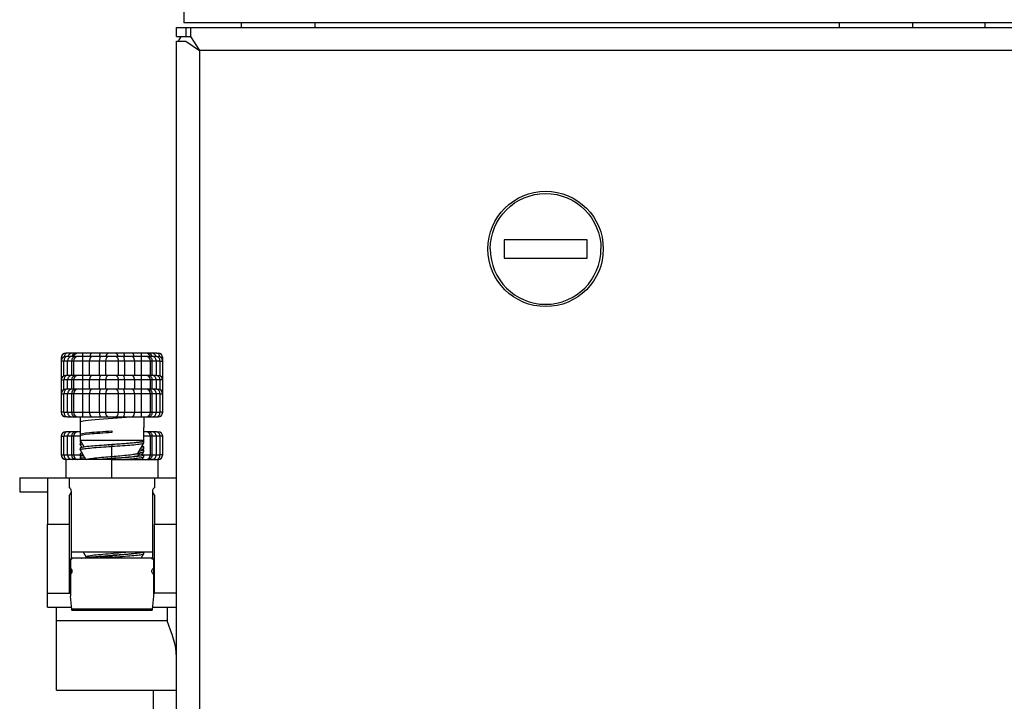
# Model space of a CAD drawing. Header units: millimetres. Extents: x 226 to 1023, y 71 to 732.
# Tile 83 of 110: x 801.87 to 812.54, y 576.03 to 583.41. Entities that reach past the tile are written whole.
import ezdxf

# ---------------------------------------------------------------- set-up
doc = ezdxf.new("R2010")
doc.units = ezdxf.units.MM
doc.layers.add('1', color=7, linetype='CONTINUOUS', true_color=0xffffff)

msp = doc.modelspace()

# ---------------------------------------------------------------- linework, layer by layer
at = {"layer": '1', "color": 7, "linetype": 'Continuous'}
for p, q in [((803.649, 583.627), (803.649, 583.377)), ((803.569, 583.227), (803.569, 583.327)), ((803.569, 583.327), (803.669, 583.327)), ((848.189, 583.377), (803.649, 583.377)), ((803.669, 583.327), (803.719, 583.327)), ((803.719, 583.327), (803.719, 583.227)), ((803.719, 583.327), (848.119, 583.327)), ((804.269, 583.377), (804.269, 583.327)), ((805.069, 583.377), (805.069, 583.327)), ((810.749, 583.377), (810.749, 583.327)), ((811.549, 583.327), (811.549, 583.377)), ((812.329, 583.375), (812.329, 583.325)), ((803.569, 583.227), (803.669, 583.227)), ((803.569, 473.277), (803.569, 583.177)), ((803.569, 583.177), (803.669, 583.177)), ((803.719, 583.226), (803.619, 583.226)), ((803.669, 583.227), (803.719, 583.227)), ((803.669, 583.177), (803.819, 583.077)), ((803.719, 583.227), (803.819, 583.077)), ((808.019, 581.027), (807.119, 581.027)), ((807.119, 581.027), (807.119, 580.827)), ((808.019, 580.827), (808.019, 581.027)), ((807.119, 580.827), (808.019, 580.827)), ((802.384, 579.797), (802.369, 579.797)), ((802.384, 579.762), (802.369, 579.762)), ((802.437, 579.797), (802.384, 579.797)), ((802.437, 579.762), (802.384, 579.762)), ((802.476, 579.797), (802.437, 579.797)), ((802.476, 579.762), (802.437, 579.762)), ((802.501, 579.797), (802.476, 579.797)), ((802.501, 579.762), (802.476, 579.762)), ((802.552, 579.797), (802.501, 579.797)), ((802.552, 579.762), (802.501, 579.762)), ((802.651, 579.797), (802.552, 579.797)), ((802.651, 579.762), (802.552, 579.762)), ((802.746, 579.797), (802.651, 579.797)), ((802.746, 579.762), (802.651, 579.762)), ((802.834, 579.797), (802.746, 579.797)), ((802.834, 579.762), (802.746, 579.762)), ((802.905, 579.797), (802.834, 579.797)), ((802.905, 579.762), (802.834, 579.762)), ((802.993, 579.797), (802.905, 579.797)), ((802.993, 579.762), (802.905, 579.762)), ((803.088, 579.797), (802.993, 579.797)), ((803.088, 579.762), (802.993, 579.762)), ((803.187, 579.797), (803.088, 579.797)), ((803.187, 579.762), (803.088, 579.762)), ((803.237, 579.797), (803.187, 579.797)), ((803.237, 579.762), (803.187, 579.762)), ((803.263, 579.797), (803.237, 579.797)), ((803.263, 579.762), (803.237, 579.762)), ((803.302, 579.797), (803.263, 579.797)), ((803.302, 579.762), (803.263, 579.762)), ((803.354, 579.797), (803.302, 579.797)), ((803.354, 579.762), (803.302, 579.762)), ((803.354, 579.797), (803.369, 579.797)), ((803.354, 579.762), (803.369, 579.762)), ((802.319, 579.747), (802.319, 579.712)), ((802.319, 579.712), (802.319, 579.512)), ((802.451, 579.712), (802.451, 579.557)), ((803.287, 579.557), (803.287, 579.712)), ((803.419, 579.712), (803.419, 579.747)), ((803.419, 579.512), (803.419, 579.712)), ((802.384, 579.557), (802.369, 579.557)), ((802.437, 579.557), (802.384, 579.557)), ((802.476, 579.557), (802.437, 579.557)), ((802.501, 579.557), (802.476, 579.557)), ((802.552, 579.557), (802.501, 579.557)), ((802.651, 579.557), (802.552, 579.557)), ((802.746, 579.557), (802.651, 579.557)), ((802.834, 579.557), (802.746, 579.557)), ((802.905, 579.557), (802.834, 579.557)), ((802.993, 579.557), (802.905, 579.557)), ((803.088, 579.557), (802.993, 579.557)), ((803.187, 579.557), (803.088, 579.557)), ((803.237, 579.557), (803.187, 579.557)), ((803.263, 579.557), (803.237, 579.557)), ((803.302, 579.557), (803.263, 579.557)), ((803.354, 579.557), (803.302, 579.557)), ((803.354, 579.557), (803.369, 579.557)), ((802.319, 579.507), (802.319, 579.357)), ((802.451, 579.507), (802.451, 579.407)), ((803.287, 579.407), (803.287, 579.507)), ((803.419, 579.509), (803.419, 579.512)), ((803.419, 579.357), (803.419, 579.507)), ((802.319, 579.357), (802.319, 579.157)), ((802.384, 579.407), (802.369, 579.407)), ((802.437, 579.407), (802.384, 579.407)), ((802.476, 579.407), (802.437, 579.407)), ((802.451, 579.357), (802.451, 579.157)), ((802.501, 579.407), (802.476, 579.407)), ((802.552, 579.407), (802.501, 579.407)), ((802.651, 579.407), (802.552, 579.407)), ((802.746, 579.407), (802.651, 579.407)), ((802.834, 579.407), (802.746, 579.407)), ((802.905, 579.407), (802.834, 579.407)), ((802.993, 579.407), (802.905, 579.407)), ((803.088, 579.407), (802.993, 579.407)), ((803.187, 579.407), (803.088, 579.407)), ((803.237, 579.407), (803.187, 579.407)), ((803.263, 579.407), (803.237, 579.407)), ((803.302, 579.407), (803.263, 579.407)), ((803.287, 579.157), (803.287, 579.357)), ((803.354, 579.407), (803.302, 579.407)), ((803.354, 579.407), (803.369, 579.407)), ((803.419, 579.157), (803.419, 579.357)), ((802.384, 579.107), (802.369, 579.107)), ((802.384, 579.107), (802.437, 579.107)), ((802.437, 579.107), (802.476, 579.107)), ((802.476, 579.107), (802.501, 579.107)), ((802.501, 579.107), (802.552, 579.107)), ((802.524, 579.107), (802.524, 579.051)), ((802.524, 579.107), (802.524, 579.069)), ((802.524, 579.069), (802.524, 579.059)), ((802.524, 579.051), (802.524, 578.919)), ((802.552, 579.107), (802.651, 579.107)), ((802.651, 579.107), (802.746, 579.107)), ((802.746, 579.107), (802.834, 579.107)), ((802.834, 579.107), (802.905, 579.107)), ((802.905, 579.107), (802.993, 579.107)), ((802.993, 579.107), (803.088, 579.107)), ((803.088, 579.107), (803.187, 579.107)), ((803.187, 579.107), (803.237, 579.107)), ((803.214, 579.107), (803.214, 578.994)), ((803.237, 579.107), (803.263, 579.107)), ((803.263, 579.107), (803.302, 579.107)), ((803.302, 579.107), (803.354, 579.107)), ((803.354, 579.107), (803.369, 579.107)), ((802.319, 578.897), (802.319, 578.697)), ((802.384, 578.947), (802.369, 578.947)), ((802.437, 578.947), (802.384, 578.947)), ((802.476, 578.947), (802.437, 578.947)), ((802.451, 578.897), (802.451, 578.697)), ((802.501, 578.947), (802.476, 578.947)), ((802.524, 578.947), (802.501, 578.947)), ((802.524, 578.919), (802.524, 578.901)), ((802.524, 578.901), (802.524, 578.857)), ((803.214, 578.976), (803.214, 578.994)), ((803.214, 578.857), (803.214, 578.976)), ((803.237, 578.947), (803.214, 578.947)), ((803.263, 578.947), (803.237, 578.947)), ((803.302, 578.947), (803.263, 578.947)), ((803.287, 578.697), (803.287, 578.897)), ((803.354, 578.947), (803.302, 578.947)), ((803.354, 578.947), (803.369, 578.947)), ((803.419, 578.697), (803.419, 578.897)), ((802.524, 578.857), (802.524, 578.841)), ((802.524, 578.857), (802.568, 578.781)), ((802.524, 578.857), (803.214, 578.857)), ((802.524, 578.841), (802.53, 578.846)), ((802.524, 578.824), (802.524, 578.806)), ((802.829, 578.804), (802.839, 578.805)), ((803.207, 578.844), (803.214, 578.857)), ((803.214, 578.844), (803.214, 578.844)), ((803.214, 578.826), (803.214, 578.844)), ((803.214, 578.844), (803.214, 578.844)), ((802.524, 578.769), (802.524, 578.751)), ((802.524, 578.709), (802.524, 578.691)), ((803.214, 578.766), (803.214, 578.784)), ((803.214, 578.731), (803.214, 578.749)), ((803.214, 578.676), (803.214, 578.694)), ((802.369, 578.647), (802.369, 578.447)), ((802.869, 578.647), (802.369, 578.647)), ((802.524, 578.674), (802.524, 578.656)), ((802.525, 578.655), (802.53, 578.647)), ((802.869, 578.657), (802.869, 578.657)), ((802.869, 578.647), (803.369, 578.647)), ((803.214, 578.676), (803.214, 578.676)), ((803.369, 578.447), (803.369, 578.647)), ((801.869, 578.447), (801.869, 578.297)), ((801.869, 578.447), (802.169, 578.447)), ((802.169, 578.447), (802.169, 577.947)), ((802.169, 578.447), (803.569, 578.447)), ((802.409, 578.339), (802.409, 578.446)), ((802.409, 578.446), (803.329, 578.446)), ((803.329, 578.446), (803.329, 578.339)), ((801.869, 578.297), (802.169, 578.297)), ((802.409, 577.947), (802.409, 578.259)), ((802.429, 577.57), (802.429, 578.304)), ((803.309, 578.304), (803.309, 577.57)), ((803.329, 578.259), (803.329, 577.947)), ((802.169, 577.197), (802.169, 577.947)), ((802.409, 577.197), (802.409, 577.947)), ((803.329, 577.197), (803.329, 577.947)), ((802.429, 577.647), (803.309, 577.647)), ((803.214, 577.626), (803.214, 577.644)), ((802.419, 577.568), (802.419, 577.466)), ((803.309, 577.576), (802.429, 577.576)), ((802.588, 577.591), (802.589, 577.584)), ((803.319, 577.568), (803.319, 577.466)), ((802.419, 577.466), (802.419, 577.402)), ((803.319, 577.466), (803.319, 577.402)), ((802.419, 577.402), (802.419, 577.165)), ((803.319, 577.402), (803.319, 577.165)), ((802.169, 577.047), (802.169, 577.197)), ((802.409, 577.197), (802.419, 577.197)), ((803.319, 577.197), (803.329, 577.197)), ((802.169, 577.047), (802.43, 577.047)), ((802.269, 576.897), (802.269, 577.047)), ((802.434, 577.015), (803.305, 577.015)), ((803.309, 577.047), (803.569, 577.047)), ((802.269, 576.147), (802.269, 576.897)), ((802.269, 576.147), (803.569, 576.147)), ((803.319, 575.093), (803.319, 576.147))]:
    msp.add_line(p, q, dxfattribs=at)
at = {"layer": '1', "color": 252, "linetype": 'Continuous'}
for p, q in [((803.669, 583.327), (803.669, 583.227)), ((803.819, 583.077), (803.819, 473.377)), ((848.019, 583.077), (803.819, 583.077)), ((802.319, 579.747), (802.334, 579.747)), ((802.349, 579.712), (802.319, 579.712)), ((802.349, 579.552), (802.349, 579.712)), ((802.388, 579.712), (802.349, 579.712)), ((802.388, 579.557), (802.388, 579.712)), ((802.432, 579.712), (802.388, 579.712)), ((802.432, 579.712), (802.432, 579.557)), ((802.451, 579.712), (802.432, 579.712)), ((802.552, 579.712), (802.451, 579.712)), ((802.552, 579.557), (802.552, 579.712)), ((802.626, 579.712), (802.552, 579.712)), ((802.626, 579.557), (802.626, 579.712)), ((802.732, 579.712), (802.626, 579.712)), ((802.732, 579.712), (802.732, 579.557)), ((802.798, 579.712), (802.732, 579.712)), ((802.798, 579.712), (802.798, 579.557)), ((802.941, 579.712), (802.798, 579.712)), ((802.941, 579.557), (802.941, 579.712)), ((803.007, 579.712), (802.941, 579.712)), ((803.007, 579.557), (803.007, 579.712)), ((803.112, 579.712), (803.007, 579.712)), ((803.112, 579.712), (803.112, 579.557)), ((803.186, 579.712), (803.112, 579.712)), ((803.186, 579.712), (803.186, 579.557)), ((803.287, 579.712), (803.186, 579.712)), ((803.306, 579.712), (803.287, 579.712)), ((803.306, 579.557), (803.306, 579.712)), ((803.35, 579.712), (803.306, 579.712)), ((803.35, 579.712), (803.35, 579.557)), ((803.389, 579.712), (803.35, 579.712)), ((803.389, 579.712), (803.389, 579.552)), ((803.389, 579.712), (803.419, 579.712)), ((803.419, 579.747), (803.405, 579.747)), ((802.319, 579.512), (802.319, 579.512)), ((802.319, 579.507), (802.349, 579.507)), ((802.349, 579.402), (802.349, 579.507)), ((802.388, 579.507), (802.349, 579.507)), ((802.388, 579.407), (802.388, 579.507)), ((802.432, 579.507), (802.388, 579.507)), ((802.432, 579.507), (802.432, 579.407)), ((802.451, 579.507), (802.432, 579.507)), ((802.552, 579.507), (802.451, 579.507)), ((802.552, 579.407), (802.552, 579.507)), ((802.626, 579.507), (802.552, 579.507)), ((802.626, 579.407), (802.626, 579.507)), ((802.732, 579.507), (802.626, 579.507)), ((802.732, 579.507), (802.732, 579.407)), ((802.798, 579.507), (802.732, 579.507)), ((802.941, 579.507), (802.798, 579.507)), ((802.798, 579.507), (802.798, 579.407)), ((802.941, 579.407), (802.941, 579.507)), ((803.007, 579.507), (802.941, 579.507)), ((803.007, 579.407), (803.007, 579.507)), ((803.112, 579.507), (803.007, 579.507)), ((803.112, 579.507), (803.112, 579.407)), ((803.186, 579.507), (803.112, 579.507)), ((803.287, 579.507), (803.186, 579.507)), ((803.186, 579.507), (803.186, 579.407)), ((803.306, 579.507), (803.287, 579.507)), ((803.306, 579.407), (803.306, 579.507)), ((803.35, 579.507), (803.306, 579.507)), ((803.35, 579.507), (803.35, 579.407)), ((803.389, 579.507), (803.35, 579.507)), ((803.419, 579.507), (803.389, 579.507)), ((803.389, 579.507), (803.389, 579.402)), ((803.419, 579.512), (803.419, 579.512)), ((802.319, 579.357), (802.349, 579.357)), ((802.349, 579.157), (802.349, 579.357)), ((802.388, 579.357), (802.349, 579.357)), ((802.388, 579.157), (802.388, 579.357)), ((802.432, 579.357), (802.388, 579.357)), ((802.432, 579.357), (802.432, 579.157)), ((802.451, 579.357), (802.432, 579.357)), ((802.552, 579.357), (802.451, 579.357)), ((802.552, 579.157), (802.552, 579.357)), ((802.626, 579.357), (802.552, 579.357)), ((802.626, 579.157), (802.626, 579.357)), ((802.732, 579.357), (802.626, 579.357)), ((802.732, 579.357), (802.732, 579.157)), ((802.798, 579.357), (802.732, 579.357)), ((802.941, 579.357), (802.798, 579.357)), ((802.798, 579.357), (802.798, 579.157)), ((802.941, 579.157), (802.941, 579.357)), ((803.007, 579.357), (802.941, 579.357)), ((803.112, 579.357), (803.007, 579.357)), ((803.007, 579.157), (803.007, 579.357)), ((803.112, 579.357), (803.112, 579.157)), ((803.186, 579.357), (803.112, 579.357)), ((803.186, 579.357), (803.186, 579.157)), ((803.287, 579.357), (803.186, 579.357)), ((803.306, 579.357), (803.287, 579.357)), ((803.306, 579.157), (803.306, 579.357)), ((803.35, 579.357), (803.306, 579.357)), ((803.35, 579.357), (803.35, 579.157)), ((803.389, 579.357), (803.35, 579.357)), ((803.389, 579.357), (803.389, 579.157)), ((803.389, 579.357), (803.419, 579.357)), ((802.349, 579.157), (802.319, 579.157)), ((802.349, 579.157), (802.388, 579.157)), ((802.388, 579.157), (802.432, 579.157)), ((802.432, 579.157), (802.451, 579.157)), ((802.451, 579.157), (802.552, 579.157)), ((802.552, 579.157), (802.626, 579.157)), ((802.626, 579.157), (802.732, 579.157)), ((802.732, 579.157), (802.798, 579.157)), ((802.798, 579.157), (802.941, 579.157)), ((802.941, 579.157), (803.007, 579.157)), ((803.007, 579.157), (803.112, 579.157)), ((803.112, 579.157), (803.186, 579.157)), ((803.186, 579.157), (803.287, 579.157)), ((803.287, 579.157), (803.306, 579.157)), ((803.306, 579.157), (803.35, 579.157)), ((803.35, 579.157), (803.389, 579.157)), ((803.419, 579.157), (803.389, 579.157)), ((802.319, 578.897), (802.349, 578.897)), ((802.349, 578.697), (802.349, 578.897)), ((802.388, 578.897), (802.349, 578.897)), ((802.388, 578.697), (802.388, 578.897)), ((802.432, 578.897), (802.388, 578.897)), ((802.432, 578.897), (802.432, 578.697)), ((802.451, 578.897), (802.432, 578.897)), ((802.524, 578.897), (802.451, 578.897)), ((802.869, 578.957), (802.869, 578.939)), ((803.287, 578.897), (803.214, 578.897)), ((803.306, 578.897), (803.287, 578.897)), ((803.306, 578.697), (803.306, 578.897)), ((803.35, 578.897), (803.306, 578.897)), ((803.35, 578.897), (803.35, 578.697)), ((803.389, 578.897), (803.35, 578.897)), ((803.419, 578.897), (803.389, 578.897)), ((803.389, 578.897), (803.389, 578.697)), ((802.869, 578.807), (802.869, 578.789)), ((802.319, 578.697), (802.349, 578.697)), ((802.349, 578.697), (802.388, 578.697)), ((802.388, 578.697), (802.432, 578.697)), ((802.432, 578.697), (802.451, 578.697)), ((802.451, 578.697), (802.524, 578.697)), ((803.212, 578.697), (803.287, 578.697)), ((803.287, 578.697), (803.306, 578.697)), ((803.306, 578.697), (803.35, 578.697)), ((803.35, 578.697), (803.389, 578.697)), ((803.419, 578.697), (803.389, 578.697)), ((802.869, 578.657), (802.869, 578.647)), ((802.869, 578.657), (802.869, 578.647)), ((802.869, 578.447), (802.869, 578.647)), ((802.169, 577.947), (802.409, 577.947)), ((803.329, 577.947), (803.569, 577.947)), ((802.869, 577.576), (802.869, 577.607)), ((802.869, 577.607), (802.869, 577.589)), ((802.169, 577.197), (802.409, 577.197)), ((802.419, 577.197), (802.409, 577.197)), ((803.329, 577.197), (803.319, 577.197)), ((803.569, 577.197), (803.329, 577.197)), ((803.307, 577.025), (802.432, 577.025)), ((803.469, 577.047), (803.469, 576.897)), ((803.469, 576.897), (802.269, 576.897))]:
    msp.add_line(p, q, dxfattribs=at)
at = {"layer": '1', "color": 7, "linetype": 'Continuous'}
msp.add_circle((807.569, 580.927), 0.625, dxfattribs=at)
at = {"layer": '1', "color": 7, "linetype": 'Continuous', "extrusion": (0, 0, -1)}
for centre, radius, start, end in [((-803.819, 583.077), 0.25, 23.5777, 36.8699), ((-807.569, 580.927), 0.6, 0, 180)]:
    msp.add_arc(centre, radius, start, end, dxfattribs=at)
at = {"layer": '1', "color": 7, "linetype": 'Continuous'}
for centre, radius, start, end in [((807.569, 580.927), 0.6, 180, 0), ((802.369, 579.747), 0.05, 90, 180), ((802.369, 579.712), 0.05, 90, 180), ((802.501, 579.712), 0.05, 90, 180), ((802.501, 579.747), 0.05, 90, 162.541), ((803.237, 579.747), 0.05, 17.459, 90), ((803.237, 579.712), 0.05, 0, 90), ((803.369, 579.747), 0.05, 0, 90), ((803.369, 579.712), 0.05, 0, 90), ((802.369, 579.507), 0.05, 90, 180), ((802.501, 579.507), 0.05, 90, 180), ((803.237, 579.507), 0.05, 0, 90), ((803.369, 579.507), 0.05, 0, 90), ((802.369, 579.357), 0.05, 90, 180), ((802.501, 579.357), 0.05, 90, 180), ((803.237, 579.357), 0.05, 0, 90), ((803.369, 579.357), 0.05, 0, 90), ((802.369, 579.157), 0.05, 180, 270), ((802.501, 579.157), 0.05, 180, 270), ((803.237, 579.157), 0.05, 270, 0), ((803.369, 579.157), 0.05, 270, 0), ((802.369, 578.897), 0.05, 90, 180), ((802.501, 578.897), 0.05, 90, 180), ((803.237, 578.897), 0.05, 0, 90), ((803.369, 578.897), 0.05, 0, 90), ((802.369, 578.697), 0.05, 180, 270), ((802.501, 578.697), 0.05, 180, 270), ((803.237, 578.697), 0.05, 270, 0), ((803.369, 578.697), 0.05, 270, 0)]:
    msp.add_arc(centre, radius, start, end, dxfattribs=at)
at = {"layer": '1', "color": 7, "linetype": 'Continuous', "extrusion": (0, 0, -1)}
for centre, major_axis, ratio, start_param, end_param in [((803.819, 583.077), (-0.25, 0), 0.998667, 0.412092, 0.643501), ((802.435, 577.226), (-0.024, 0.35), 0.055984, 4.106705, 4.542397), ((803.304, 577.226), (0.024, 0.35), 0.055984, 1.740789, 2.17648), ((802.432, 577.04), (-0.0017, 0.025), 0.055984, 3.145319, 4.106705), ((803.306, 577.04), (0.0017, 0.025), 0.055984, 2.17648, 3.137866)]:
    msp.add_ellipse(centre, major_axis=major_axis, ratio=ratio, start_param=start_param, end_param=end_param, dxfattribs=at)
at = {"layer": '1', "color": 252, "linetype": 'Continuous'}
for centre, major_axis, ratio, start_param, end_param in [((802.384, 579.712), (0, -0.05), 0.7, 3.141589, 4.712389), ((802.384, 579.747), (0, -0.05), 0.7, 3.141589, 4.4864), ((802.437, 579.712), (0, -0.05), 0.961538, 3.141581, 4.712389), ((802.437, 579.747), (0, -0.05), 0.961538, 3.141581, 4.407672), ((802.476, 579.712), (0, -0.05), 0.874132, 3.141589, 4.712389), ((802.476, 579.747), (0, -0.05), 0.874132, 3.141589, 4.407671), ((802.552, 579.747), (0, -0.05), 0.01, 1.875504, 3.141596), ((802.552, 579.712), (0, -0.05), 0.01, 1.570796, 3.141596), ((802.651, 579.712), (0, -0.05), 0.485689, 3.141587, 4.712389), ((802.651, 579.747), (0, -0.05), 0.485689, 3.141587, 4.407686), ((802.746, 579.712), (0, -0.05), 0.27467, 3.141589, 4.712389), ((802.746, 579.747), (0, -0.05), 0.27467, 3.141589, 4.407676), ((802.834, 579.712), (0, -0.05), 0.714143, 3.141593, 4.712389), ((802.834, 579.747), (0, -0.05), 0.714143, 3.141593, 4.407685), ((802.905, 579.747), (0, -0.05), 0.714143, 1.875503, 3.141596), ((802.905, 579.712), (0, -0.05), 0.714143, 1.570796, 3.141596), ((802.993, 579.747), (0, -0.05), 0.27467, 1.87551, 3.1416), ((802.993, 579.712), (0, -0.05), 0.27467, 1.570796, 3.1416), ((803.088, 579.747), (0, -0.05), 0.485689, 1.875498, 3.141596), ((803.088, 579.712), (0, -0.05), 0.485689, 1.570796, 3.141596), ((803.187, 579.747), (0, -0.05), 0.010001, 3.141593, 4.407682), ((803.187, 579.712), (0, -0.05), 0.010001, 3.141593, 4.712389), ((803.263, 579.747), (0, -0.05), 0.874132, 1.875498, 3.1416), ((803.263, 579.712), (0, -0.05), 0.874132, 1.570796, 3.1416), ((803.302, 579.747), (0, -0.05), 0.961538, 1.875506, 3.141596), ((803.302, 579.712), (0, -0.05), 0.961538, 1.570796, 3.141596), ((803.354, 579.747), (0, -0.05), 0.7, 1.796824, 3.141593), ((803.354, 579.712), (0, -0.05), 0.7, 1.570796, 3.141593), ((802.384, 579.507), (0, -0.05), 0.7, 3.141589, 4.712389), ((802.437, 579.507), (0, -0.05), 0.961538, 3.141581, 4.712389), ((802.476, 579.507), (0, -0.05), 0.874132, 3.141589, 4.712389), ((802.552, 579.507), (0, -0.05), 0.01, 1.570796, 3.141596), ((802.651, 579.507), (0, -0.05), 0.485689, 3.141587, 4.712389), ((802.746, 579.507), (0, -0.05), 0.27467, 3.141589, 4.712389), ((802.834, 579.507), (0, -0.05), 0.714143, 3.141593, 4.712389), ((802.905, 579.507), (0, -0.05), 0.714143, 1.570796, 3.141596), ((802.993, 579.507), (0, -0.05), 0.27467, 1.570796, 3.1416), ((803.088, 579.507), (0, -0.05), 0.485689, 1.570796, 3.141596), ((803.187, 579.507), (0, -0.05), 0.010001, 3.141593, 4.712389), ((803.263, 579.507), (0, -0.05), 0.874132, 1.570796, 3.1416), ((803.302, 579.507), (0, -0.05), 0.961538, 1.570796, 3.141596), ((803.354, 579.507), (0, -0.05), 0.7, 1.570796, 3.141593), ((802.384, 579.357), (0, -0.05), 0.7, 3.141589, 4.712389), ((802.437, 579.357), (0, -0.05), 0.961538, 3.141581, 4.712389), ((802.476, 579.357), (0, -0.05), 0.874132, 3.141589, 4.712389), ((802.552, 579.357), (0, -0.05), 0.01, 1.570796, 3.141596), ((802.651, 579.357), (0, -0.05), 0.485689, 3.141587, 4.712389), ((802.746, 579.357), (0, -0.05), 0.27467, 3.141589, 4.712389), ((802.834, 579.357), (0, -0.05), 0.714143, 3.141593, 4.712389), ((802.905, 579.357), (0, -0.05), 0.714143, 1.570796, 3.141596), ((802.993, 579.357), (0, -0.05), 0.27467, 1.570796, 3.1416), ((803.088, 579.357), (0, -0.05), 0.485689, 1.570796, 3.141596), ((803.187, 579.357), (0, -0.05), 0.010001, 3.141593, 4.712389), ((803.263, 579.357), (0, -0.05), 0.874132, 1.570796, 3.1416), ((803.302, 579.357), (0, -0.05), 0.961538, 1.570796, 3.141596), ((803.354, 579.357), (0, -0.05), 0.7, 1.570796, 3.141593), ((802.384, 579.157), (0, 0.05), 0.7, 1.570796, 3.141593), ((802.437, 579.157), (0, 0.05), 0.961538, 1.570796, 3.141596), ((802.476, 579.157), (0, 0.05), 0.874132, 1.570796, 3.141604), ((802.552, 579.157), (0, 0.05), 0.010001, 3.141593, 4.712389), ((802.651, 579.157), (0, 0.05), 0.485689, 1.570796, 3.141596), ((802.746, 579.157), (0, 0.05), 0.27467, 1.570796, 3.141598), ((802.834, 579.157), (0, 0.05), 0.714143, 1.570796, 3.141596), ((802.905, 579.157), (0, 0.05), 0.714143, 3.141593, 4.712389), ((802.993, 579.157), (0, 0.05), 0.27467, 3.141589, 4.712389), ((803.088, 579.157), (0, 0.05), 0.485689, 3.141586, 4.712389), ((803.187, 579.157), (0, 0.05), 0.01, 1.570796, 3.141596), ((803.263, 579.157), (0, 0.05), 0.874132, 3.141589, 4.712389), ((803.302, 579.157), (0, 0.05), 0.961538, 3.141585, 4.712389), ((803.354, 579.157), (0, 0.05), 0.7, 3.141589, 4.712389), ((802.384, 578.897), (0, -0.05), 0.7, 3.141589, 4.712389), ((802.437, 578.897), (0, -0.05), 0.961538, 3.141581, 4.712389), ((802.476, 578.897), (0, -0.05), 0.874132, 3.141589, 4.712389), ((803.263, 578.897), (0, -0.05), 0.874132, 1.570796, 3.1416), ((803.302, 578.897), (0, -0.05), 0.961538, 1.570796, 3.141596), ((803.354, 578.897), (0, -0.05), 0.7, 1.570796, 3.141593), ((802.384, 578.697), (0, 0.05), 0.7, 1.570796, 3.141593), ((802.437, 578.697), (0, 0.05), 0.961538, 1.570796, 3.141596), ((802.476, 578.697), (0, 0.05), 0.874132, 1.570796, 3.141604), ((803.263, 578.697), (0, 0.05), 0.874132, 3.141589, 4.712389), ((803.302, 578.697), (0, 0.05), 0.961538, 3.141585, 4.712389), ((803.354, 578.697), (0, 0.05), 0.7, 3.141589, 4.712389)]:
    msp.add_ellipse(centre, major_axis=major_axis, ratio=ratio, start_param=start_param, end_param=end_param, dxfattribs=at)
for points, knots in [([(803.105, 579.107), (803.007, 579.097), (802.854, 579.088), (802.609, 579.07), (802.524, 579.06), (802.524, 579.051)], [0, 0, 0, 0, 0.5, 0.5, 1, 1, 1, 1]), ([(802.524, 578.919), (802.524, 578.925), (802.561, 578.932), (802.689, 578.944), (802.779, 578.95), (802.869, 578.957)], [0, 0, 0, 0, 0.5, 0.5, 1, 1, 1, 1]), ([(802.869, 578.939), (802.779, 578.932), (802.689, 578.926), (802.561, 578.914), (802.524, 578.907), (802.524, 578.901)], [0, 0, 0, 0, 0.5, 0.5, 1, 1, 1, 1]), ([(802.869, 578.679), (802.899, 578.682), (802.963, 578.687), (803.051, 578.696), (803.12, 578.704), (803.146, 578.711), (803.15, 578.715), (803.151, 578.716)], [0, 0, 0, 0, 0.205589, 0.448558, 0.691527, 0.934496, 1, 1, 1, 1]), ([(802.593, 578.647), (802.597, 578.648), (802.617, 578.654), (802.678, 578.662), (802.772, 578.671), (802.84, 578.677), (802.869, 578.679)], [0, 0, 0, 0, 0.175978, 0.473545, 0.771112, 1, 1, 1, 1]), ([(802.869, 578.657), (802.869, 578.657), (802.869, 578.663), (802.869, 578.675), (802.869, 578.679)], [0, 0, 0, 0, 0.500092, 1, 1, 1, 1]), ([(802.588, 577.591), (802.587, 577.592), (802.588, 577.596), (802.615, 577.604), (802.692, 577.614), (802.797, 577.623), (802.915, 577.633), (803.002, 577.641), (803.045, 577.645), (803.056, 577.647)], [0, 0, 0, 0, 0.060881, 0.23532, 0.409759, 0.584198, 0.758636, 0.933075, 1, 1, 1, 1])]:
    msp.add_open_spline(points, degree=3, knots=knots, dxfattribs=at)
at = {"layer": '1', "color": 7, "linetype": 'Continuous'}
for points, knots in [([(802.539, 578.831), (802.538, 578.831), (802.537, 578.83), (802.528, 578.828), (802.524, 578.826), (802.524, 578.824)], [0, 0, 0, 0, 0.104914, 0.104914, 1, 1, 1, 1]), ([(802.524, 578.806), (802.524, 578.807), (802.525, 578.808), (802.53, 578.811), (802.537, 578.813), (802.548, 578.815)], [0, 0, 0, 0, 0.324304, 0.324304, 1, 1, 1, 1]), ([(802.869, 578.807), (802.832, 578.804), (802.795, 578.801), (802.724, 578.796), (802.691, 578.794), (802.63, 578.788), (802.603, 578.786), (802.56, 578.78), (802.544, 578.778), (802.528, 578.773), (802.524, 578.771), (802.524, 578.769)], [0, 0, 0, 0, 0.206339, 0.206339, 0.412678, 0.412678, 0.628135, 0.628135, 0.843591, 0.843591, 1, 1, 1, 1]), ([(803.207, 578.844), (803.206, 578.843), (803.205, 578.842), (803.196, 578.838), (803.183, 578.836), (803.145, 578.83), (803.121, 578.827), (803.065, 578.822), (803.032, 578.819), (802.964, 578.814), (802.927, 578.811), (802.872, 578.807), (802.852, 578.806), (802.833, 578.804)], [0, 0, 0, 0, 0.081871, 0.081871, 0.289675, 0.289675, 0.494595, 0.494595, 0.696668, 0.696668, 0.895843, 0.895843, 1, 1, 1, 1]), ([(803.21, 578.848), (803.215, 578.846), (803.216, 578.843), (803.207, 578.838), (803.195, 578.836), (803.161, 578.83), (803.137, 578.828), (803.082, 578.822), (803.049, 578.82), (802.978, 578.814), (802.94, 578.811), (802.891, 578.808), (802.88, 578.807), (802.869, 578.807)], [0, 0, 0, 0, 0.16653, 0.16653, 0.361548, 0.361548, 0.556565, 0.556565, 0.751582, 0.751582, 0.9466, 0.9466, 1, 1, 1, 1]), ([(802.869, 578.789), (802.908, 578.791), (802.947, 578.794), (803.02, 578.799), (803.055, 578.802), (803.115, 578.807), (803.142, 578.81), (803.183, 578.815), (803.198, 578.818), (803.211, 578.823), (803.214, 578.824), (803.214, 578.826)], [0, 0, 0, 0, 0.215382, 0.215382, 0.430769, 0.430769, 0.646154, 0.646154, 0.861534, 0.861534, 1, 1, 1, 1]), ([(803.195, 578.792), (803.198, 578.791), (803.2, 578.791), (803.213, 578.788), (803.216, 578.785), (803.21, 578.78), (803.2, 578.777), (803.185, 578.774), (803.185, 578.774), (803.185, 578.774)], [0, 0, 0, 0, 0.099858, 0.099858, 0.548667, 0.548667, 0.997476, 0.997476, 1, 1, 1, 1]), ([(802.524, 578.751), (802.524, 578.752), (802.525, 578.753), (802.531, 578.757), (802.543, 578.759), (802.577, 578.765), (802.6, 578.767), (802.656, 578.773), (802.688, 578.776), (802.759, 578.781), (802.797, 578.784), (802.847, 578.787), (802.858, 578.788), (802.869, 578.789)], [0, 0, 0, 0, 0.077205, 0.077205, 0.292451, 0.292451, 0.507696, 0.507696, 0.722938, 0.722938, 0.938174, 0.938174, 1, 1, 1, 1]), ([(802.544, 578.717), (802.541, 578.716), (802.538, 578.716), (802.528, 578.713), (802.524, 578.711), (802.524, 578.709)], [0, 0, 0, 0, 0.224921, 0.224921, 1, 1, 1, 1]), ([(802.524, 578.691), (802.524, 578.692), (802.525, 578.693), (802.531, 578.696), (802.539, 578.699), (802.553, 578.701)], [0, 0, 0, 0, 0.29478, 0.29478, 1, 1, 1, 1]), ([(802.562, 578.685), (802.551, 578.684), (802.542, 578.682), (802.528, 578.678), (802.524, 578.676), (802.524, 578.674)], [0, 0, 0, 0, 0.445929, 0.445929, 1, 1, 1, 1]), ([(803.149, 578.709), (803.152, 578.709), (803.155, 578.708), (803.178, 578.705), (803.194, 578.703), (803.213, 578.697), (803.216, 578.695), (803.209, 578.689), (803.199, 578.686), (803.167, 578.681), (803.144, 578.678), (803.09, 578.673), (803.058, 578.67), (802.989, 578.665), (802.951, 578.662), (802.898, 578.659), (802.884, 578.658), (802.869, 578.657)], [0, 0, 0, 0, 0.017679, 0.017679, 0.171895, 0.171895, 0.326112, 0.326112, 0.480328, 0.480328, 0.634545, 0.634545, 0.788761, 0.788761, 0.942977, 0.942977, 1, 1, 1, 1]), ([(802.869, 578.657), (802.898, 578.659), (802.942, 578.663), (802.996, 578.668), (803.046, 578.672), (803.089, 578.677), (803.123, 578.682), (803.142, 578.685), (803.156, 578.689), (803.163, 578.692), (803.165, 578.696), (803.161, 578.698), (803.156, 578.7), (803.155, 578.7)], [0, 0, 0, 0, 0.161874, 0.243028, 0.324183, 0.486056, 0.567211, 0.648366, 0.72952, 0.810675, 0.891829, 0.972984, 1, 1, 1, 1]), ([(803.153, 578.7), (803.153, 578.7), (803.153, 578.7), (803.152, 578.701), (803.151, 578.703), (803.15, 578.705), (803.149, 578.707), (803.149, 578.709), (803.149, 578.712), (803.15, 578.714), (803.151, 578.716)], [0, 0, 0, 0, 0.144366, 0.326905, 0.467251, 0.572938, 0.613526, 0.684716, 0.813291, 1, 1, 1, 1]), ([(803.151, 578.716), (803.155, 578.717), (803.159, 578.717), (803.183, 578.721), (803.198, 578.723), (803.211, 578.728), (803.214, 578.729), (803.214, 578.731)], [0, 0, 0, 0, 0.092712, 0.092712, 0.644351, 0.644351, 1, 1, 1, 1]), ([(803.177, 578.76), (803.188, 578.759), (803.196, 578.757), (803.213, 578.753), (803.216, 578.75), (803.21, 578.745), (803.2, 578.742), (803.178, 578.738), (803.171, 578.737), (803.163, 578.736)], [0, 0, 0, 0, 0.204383, 0.204383, 0.534965, 0.534965, 0.865547, 0.865547, 1, 1, 1, 1]), ([(803.192, 578.758), (803.198, 578.759), (803.203, 578.76), (803.211, 578.763), (803.214, 578.764), (803.214, 578.766)], [0, 0, 0, 0, 0.390655, 0.390655, 1, 1, 1, 1]), ([(802.524, 578.656), (802.524, 578.657), (802.525, 578.658), (802.531, 578.662), (802.543, 578.664), (802.563, 578.668), (802.567, 578.668), (802.571, 578.669)], [0, 0, 0, 0, 0.227407, 0.227407, 0.866927, 0.866927, 1, 1, 1, 1]), ([(802.869, 578.657), (802.833, 578.654), (802.796, 578.651), (802.751, 578.648), (802.74, 578.647), (802.729, 578.647)], [0, 0, 0, 0, 0.755556, 0.755556, 1, 1, 1, 1]), ([(802.822, 578.653), (802.828, 578.654), (802.843, 578.655), (802.859, 578.656), (802.869, 578.657)], [0, 0, 0, 0, 0.356131, 1, 1, 1, 1]), ([(802.869, 578.657), (802.874, 578.657), (802.883, 578.658), (802.892, 578.659), (802.897, 578.659)], [0, 0, 0, 0, 0.470852, 1, 1, 1, 1]), ([(802.982, 578.647), (802.982, 578.647), (802.983, 578.647), (803.02, 578.649), (803.055, 578.652), (803.115, 578.657), (803.142, 578.66), (803.183, 578.665), (803.198, 578.668), (803.211, 578.673), (803.214, 578.674), (803.214, 578.676)], [0, 0, 0, 0, 0.005325, 0.005325, 0.278488, 0.278488, 0.55165, 0.55165, 0.824809, 0.824809, 1, 1, 1, 1]), ([(802.409, 578.259), (802.415, 578.264), (802.419, 578.27), (802.426, 578.284), (802.429, 578.292), (802.43, 578.308), (802.428, 578.316), (802.422, 578.327), (802.419, 578.331), (802.413, 578.336), (802.411, 578.338), (802.409, 578.339)], [0, 0, 0, 0, 0.207554, 0.207554, 0.483754, 0.483754, 0.761465, 0.761465, 0.931327, 0.931327, 1, 1, 1, 1]), ([(803.329, 578.339), (803.324, 578.336), (803.32, 578.332), (803.314, 578.324), (803.311, 578.318), (803.309, 578.305), (803.309, 578.297), (803.313, 578.282), (803.317, 578.274), (803.324, 578.264), (803.327, 578.262), (803.329, 578.259)], [0, 0, 0, 0, 0.166577, 0.166577, 0.37357, 0.37357, 0.637107, 0.637107, 0.903697, 0.903697, 1, 1, 1, 1]), ([(802.838, 577.604), (802.844, 577.605), (802.867, 577.607), (802.909, 577.61), (802.96, 577.614), (803.009, 577.619), (803.053, 577.623), (803.091, 577.627), (803.122, 577.631), (803.146, 577.636), (803.16, 577.64), (803.165, 577.644), (803.164, 577.646), (803.163, 577.647)], [0, 0, 0, 0, 0.035504, 0.136528, 0.237551, 0.338575, 0.439598, 0.540622, 0.641645, 0.742669, 0.843692, 0.944716, 1, 1, 1, 1]), ([(803.212, 577.647), (803.215, 577.645), (803.215, 577.644), (803.21, 577.64), (803.2, 577.637), (803.169, 577.631), (803.147, 577.629), (803.094, 577.623), (803.062, 577.621), (802.994, 577.615), (802.956, 577.613), (802.902, 577.609), (802.885, 577.608), (802.869, 577.607)], [0, 0, 0, 0, 0.108565, 0.108565, 0.310614, 0.310614, 0.512663, 0.512663, 0.714711, 0.714711, 0.91676, 0.91676, 1, 1, 1, 1]), ([(802.869, 577.589), (802.908, 577.591), (802.947, 577.594), (803.02, 577.599), (803.055, 577.602), (803.115, 577.607), (803.142, 577.61), (803.183, 577.615), (803.198, 577.618), (803.211, 577.623), (803.214, 577.624), (803.214, 577.626)], [0, 0, 0, 0, 0.215522, 0.215522, 0.431053, 0.431053, 0.646582, 0.646582, 0.862105, 0.862105, 1, 1, 1, 1]), ([(802.419, 577.568), (802.424, 577.568), (802.428, 577.569), (802.434, 577.571), (802.436, 577.572), (802.439, 577.573), (802.44, 577.574), (802.438, 577.575), (802.437, 577.575), (802.433, 577.576), (802.431, 577.576), (802.429, 577.576)], [0, 0, 0, 0, 0.218759, 0.218759, 0.437471, 0.437471, 0.656399, 0.656399, 0.871755, 0.871755, 1, 1, 1, 1]), ([(802.538, 577.576), (802.539, 577.576), (802.547, 577.578), (802.565, 577.581), (802.6, 577.585), (802.643, 577.59), (802.693, 577.594), (802.748, 577.598), (802.808, 577.602), (802.849, 577.605), (802.869, 577.607)], [0, 0, 0, 0, 0.035711, 0.173467, 0.311222, 0.448978, 0.586733, 0.724489, 0.862244, 1, 1, 1, 1]), ([(802.869, 577.589), (802.831, 577.586), (802.791, 577.584), (802.733, 577.579), (802.711, 577.577), (802.691, 577.576)], [0, 0, 0, 0, 0.622647, 0.622647, 1, 1, 1, 1]), ([(803.309, 577.576), (803.309, 577.576), (803.308, 577.576), (803.305, 577.576), (803.302, 577.575), (803.299, 577.575), (803.299, 577.574), (803.3, 577.573), (803.301, 577.572), (803.306, 577.571), (803.309, 577.57), (803.315, 577.569), (803.317, 577.568), (803.319, 577.568)], [0, 0, 0, 0, 0.030875, 0.030875, 0.243687, 0.243687, 0.4559, 0.4559, 0.669341, 0.669341, 0.886387, 0.886387, 1, 1, 1, 1]), ([(802.419, 577.402), (802.424, 577.405), (802.428, 577.409), (802.434, 577.417), (802.436, 577.421), (802.439, 577.431), (802.44, 577.435), (802.438, 577.444), (802.437, 577.449), (802.432, 577.456), (802.429, 577.46), (802.423, 577.464), (802.421, 577.465), (802.419, 577.466)], [0, 0, 0, 0, 0.185753, 0.185753, 0.371431, 0.371431, 0.557777, 0.557777, 0.740834, 0.740834, 0.920747, 0.920747, 1, 1, 1, 1]), ([(803.319, 577.466), (803.315, 577.464), (803.311, 577.461), (803.305, 577.454), (803.302, 577.45), (803.299, 577.442), (803.299, 577.437), (803.3, 577.428), (803.301, 577.424), (803.306, 577.415), (803.309, 577.411), (803.315, 577.405), (803.317, 577.403), (803.319, 577.402)], [0, 0, 0, 0, 0.179495, 0.179495, 0.359009, 0.359009, 0.538316, 0.538316, 0.7194, 0.7194, 0.904143, 0.904143, 1, 1, 1, 1]), ([(802.419, 577.344), (802.418, 577.343), (802.418, 577.343), (802.414, 577.342), (802.412, 577.342), (802.409, 577.341)], [0, 0, 0, 0, 0.318834, 0.318834, 1, 1, 1, 1])]:
    msp.add_open_spline(points, degree=3, knots=knots, dxfattribs=at)
for points, degree in [([(802.525, 578.84), (802.528, 578.834), (802.531, 578.829)], 2), ([(802.525, 578.805), (802.533, 578.791), (802.541, 578.776)], 2), ([(802.833, 578.804), (802.826, 578.804)], 1), ([(803.15, 578.715), (803.214, 578.826)], 1), ([(803.15, 578.715), (803.182, 578.77), (803.214, 578.825)], 2), ([(802.525, 578.75), (802.554, 578.698), (802.584, 578.647)], 2), ([(802.525, 578.69), (802.528, 578.684), (802.531, 578.679)], 2), ([(803.197, 578.701), (803.206, 578.716), (803.214, 578.73)], 2), ([(803.207, 578.754), (803.211, 578.759), (803.214, 578.765)], 2), ([(802.838, 578.654), (802.833, 578.654), (802.826, 578.654)], 2), ([(802.838, 578.654), (802.848, 578.655), (802.859, 578.656), (802.869, 578.657)], 3), ([(803.197, 578.647), (803.206, 578.661), (803.214, 578.675)], 2), ([(802.555, 577.647), (802.572, 577.618), (802.588, 577.59)], 2), ([(803.185, 577.576), (803.2, 577.6), (803.214, 577.625)], 2), ([(802.838, 577.604), (802.832, 577.604), (802.826, 577.604)], 2), ([(803.329, 577.341), (803.325, 577.342), (803.322, 577.343), (803.319, 577.344)], 3), ([(803.569, 576.509), (803.569, 576.633), (803.516, 576.765), (803.469, 576.897)], 3)]:
    msp.add_open_spline(points, degree=degree, dxfattribs=at)
at = {"layer": '1', "color": 252, "linetype": 'Continuous'}
for points in [[(802.869, 578.679), (802.869, 578.716), (802.869, 578.752), (802.869, 578.789)], [(802.869, 577.576), (802.869, 577.58), (802.869, 577.584), (802.869, 577.589)]]:
    msp.add_open_spline(points, degree=3, dxfattribs=at)

doc.saveas('drawing.dxf')
